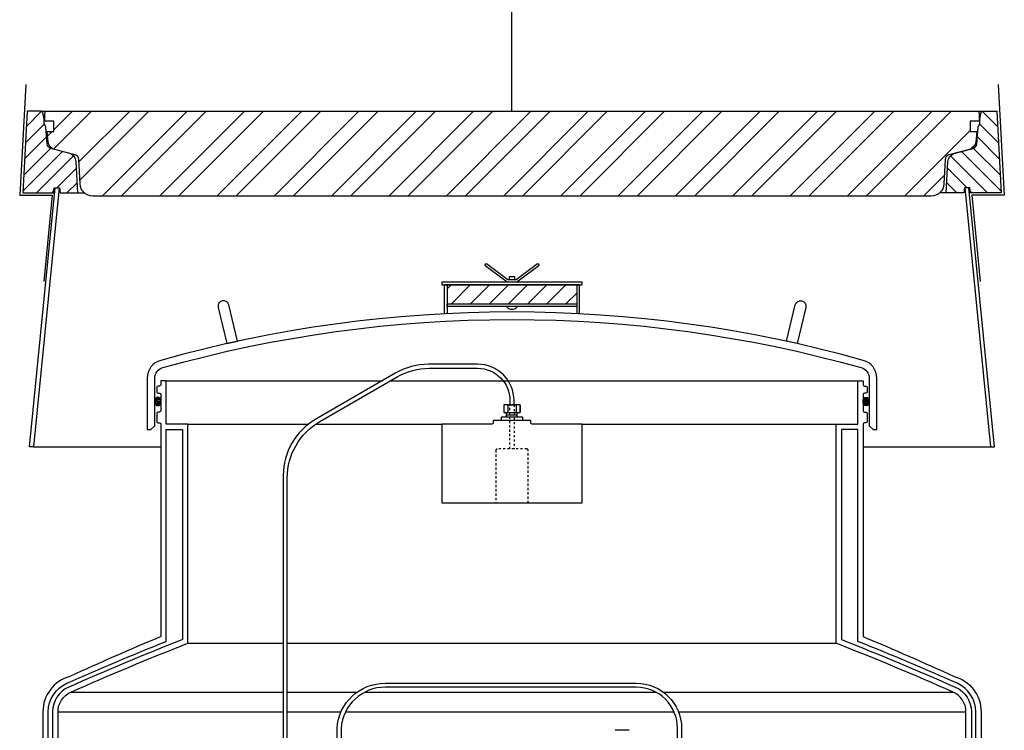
# Model space of a CAD drawing. Extents: x -169 to 2224, y 0 to 2796.
# Tile 55 of 256: x 236 to 282, y 848 to 881. Entities that reach past the tile are written whole.
import ezdxf

# ---------------------------------------------------------------- set-up
doc = ezdxf.new("R2010")
doc.units = 0
doc.header["$MEASUREMENT"] = 0
doc.linetypes.add('HIDDEN5', pattern=[0.05, 0.025, -0.025])
doc.layers.get('0').update_dxf_attribs({"color": 255, "linetype": 'CONTINUOUS'})
doc.layers.get('DEFPOINTS').update_dxf_attribs({"linetype": 'CONTINUOUS'})
for name, color, linetype in [('FRP-SUMP', 2, 'CONTINUOUS'), ('PROBE', 2, 'CONTINUOUS'), ('SUB-PUMP', 4, 'CONTINUOUS'), ('TANK-MANHOLE-40', 2, 'CONTINUOUS'), ('TANK-MANHOLE-COVER-40', 2, 'CONTINUOUS'), ('TANK-MANHOLE-COVER-HATCH-40', 252, 'CONTINUOUS'), ('TANK-MANHOLE-HATCH-40', 7, 'CONTINUOUS')]:
    doc.layers.add(name, color=color, linetype=linetype)

msp = doc.modelspace()

# ---------------------------------------------------------------- hatches: boundary and pattern name
at = {"layer": 'FRP-SUMP'}
h = msp.add_hatch(dxfattribs=at)
h.set_pattern_fill('ANSI31', scale=5, style=0)
h.set_pattern_definition([(45, (254.7829, 827.2666), (-0.441942, 0.441942), [])])
h.paths.add_polyline_path([(261.76906, 869.09664), (255.76906, 869.09664), (255.76906, 868.22164), (261.76906, 868.22164)])
h = msp.add_hatch(color=256, dxfattribs=at)
edge = h.paths.add_edge_path()
edge.add_ellipse((242.38272, 863.70276), major_axis=(0, 0.2), ratio=0.72085956, start_angle=-71.031832, end_angle=77.321789, ccw=False)
edge.add_line((242.51906, 863.76777), (242.51906, 863.63775))
edge.add_ellipse((242.38272, 863.70276), major_axis=(0, 0.2), ratio=0.72085956, start_angle=102.678211, end_angle=251.031832, ccw=False)
edge.add_line((242.24206, 863.65886), (242.24206, 863.74665))
h = msp.add_hatch(color=256, dxfattribs=at)
edge = h.paths.add_edge_path()
edge.add_ellipse((275.15541, 863.70276), major_axis=(0, 0.2), ratio=0.72085956, start_angle=282.678211, end_angle=431.031832)
edge.add_line((275.01906, 863.76777), (275.01906, 863.63775))
edge.add_ellipse((275.15541, 863.70276), major_axis=(0, 0.2), ratio=0.72085956, start_angle=108.968168, end_angle=257.321789)
edge.add_line((275.29606, 863.65886), (275.29606, 863.74665))
at = {"layer": 'TANK-MANHOLE-COVER-HATCH-40'}
h = msp.add_hatch(dxfattribs=at)
h.set_pattern_fill('ANSI32', color=256, scale=5, style=0)
h.set_pattern_definition([(45, (237.1549, 873.2131), (-1.325825, 1.325825), []), (45, (238.0388, 873.2131), (-1.325825, 1.325825), [])])
edge = h.paths.add_edge_path()
edge.add_line((278.16433, 873.21311), (239.37379, 873.21311))
edge.add_arc((239.37379, 873.80366), 0.59055, 182.999844, 270, ccw=False)
edge.add_line((238.78405, 873.77276), (238.72488, 874.90196))
edge.add_arc((238.48898, 874.8896), 0.23622, 2.999844, 75)
edge.add_line((238.55012, 875.11777), (237.5975, 875.37302))
edge.add_arc((237.6994, 875.75331), 0.3937, 186.311029, 255, ccw=False)
edge.add_line((237.30808, 875.71003), (237.25331, 876.20524))
edge.add_line((237.25331, 876.20524), (237.56827, 876.20524))
edge.add_line((237.56827, 876.20524), (237.56827, 876.67768))
edge.add_line((237.56827, 876.67768), (237.15489, 876.67768))
edge.add_line((237.15489, 876.67768), (237.15489, 877.05169))
edge.add_line((237.15489, 877.05169), (237.20603, 877.14028))
edge.add_line((237.20603, 877.14028), (280.33209, 877.14028))
edge.add_line((280.33209, 877.14028), (280.38324, 877.05169))
edge.add_line((280.38324, 877.05169), (280.38324, 876.67768))
edge.add_line((280.38324, 876.67768), (279.96985, 876.67768))
edge.add_line((279.96985, 876.67768), (279.96985, 876.20524))
edge.add_line((279.96985, 876.20524), (280.28481, 876.20524))
edge.add_line((280.28481, 876.20524), (280.23004, 875.71003))
edge.add_arc((279.83873, 875.75331), 0.3937, 285, 353.688971, ccw=False)
edge.add_line((279.94062, 875.37302), (278.98801, 875.11777))
edge.add_arc((279.04915, 874.8896), 0.23622, 105, 177.000156)
edge.add_line((278.81325, 874.90196), (278.75407, 873.77276))
edge.add_arc((278.16433, 873.80366), 0.59055, 270, 357.000156, ccw=False)
at = {"layer": 'TANK-MANHOLE-HATCH-40', "linetype": 'Continuous'}
h = msp.add_hatch(dxfattribs=at)
h.set_pattern_fill('LINE', color=256, scale=4, angle=45, style=0)
h.set_pattern_definition([(45, (-1266.1099, -108.37444), (-0.35355339, 0.35355339), [])])
h.paths.add_polyline_path([(236.32812, 877.14028), (236.9835, 877.14028, -0.36397023), (237.06104, 877.07521), (237.11552, 876.76626), (237.11552, 876.54831), (237.19426, 876.41193), (237.26385, 875.61648, 0.31529879), (237.43804, 875.4089), (238.30416, 875.17682, -0.3249197), (238.59543, 874.81714), (238.67175, 873.36075), (237.86583, 873.36075), (237.82418, 873.59697), (237.61183, 873.59697), (237.58796, 873.59697), (237.54631, 873.36075), (236.13004, 873.36075)])
h = msp.add_hatch(dxfattribs=at)
h.set_pattern_fill('LINE', color=256, scale=4, angle=135, style=0)
h.set_pattern_definition([(135, (-1266.1099, -108.37444), (-0.35355339, -0.35355339), [])])
h.paths.add_polyline_path([(281.21001, 877.14028), (280.55463, 877.14028, 0.36397023), (280.47708, 877.07521), (280.42261, 876.76626), (280.42261, 876.54831), (280.34387, 876.41193), (280.27427, 875.61648, -0.31529879), (280.10009, 875.4089), (279.23396, 875.17682, 0.3249197), (278.9427, 874.81714), (278.86637, 873.36075), (279.67229, 873.36075), (279.71394, 873.59697), (279.9263, 873.59697), (279.95016, 873.59697), (279.99182, 873.36075), (281.40808, 873.36075)])

# ---------------------------------------------------------------- linework, layer by layer
msp.add_line((258.76906, 877.14028), (258.76906, 964.04846))
at = {"layer": 'DEFPOINTS'}
for points in [[(236.27904, 878.37961), (235.98909, 873.25567), (237.49315, 873.25567), (237.11259, 869.25427)], [(281.25909, 878.37961), (281.54903, 873.25567), (280.04497, 873.25567), (280.42553, 869.25427)]]:
    msp.add_lwpolyline(points, dxfattribs=at)
at = {"layer": 'FRP-SUMP'}
for p, q in [((259.95656, 870.09664), (259.95656, 870.09664)), ((261.89406, 869.09664), (255.64406, 869.09664))]:
    msp.add_line(p, q, dxfattribs=at)
at = {"layer": 'FRP-SUMP', "color": 7, "linetype": 'Continuous'}
for p, q in [((242.76906, 864.65714), (252.76097, 864.65714)), ((253.13597, 864.65714), (274.76906, 864.65714)), ((243.76906, 862.65714), (249.35084, 862.65714)), ((249.68773, 862.65714), (255.51926, 862.65714)), ((262.01887, 862.65714), (273.76906, 862.65714)), ((243.76906, 852.51663), (248.18503, 852.51663)), ((248.37253, 852.51663), (273.76906, 852.51663)), ((238.35694, 850.25625), (248.18503, 850.25625)), ((248.37253, 850.25625), (251.60419, 850.25625)), ((251.96433, 850.25625), (265.41717, 850.25625)), ((265.76753, 850.25625), (279.18119, 850.25625)), ((237.76194, 849.34194), (248.18503, 849.34194)), ((248.37253, 849.34194), (250.85962, 849.34194)), ((251.06613, 849.34194), (266.26643, 849.34194)), ((266.46957, 849.34194), (279.77618, 849.34194))]:
    msp.add_line(p, q, dxfattribs=at)
at = {"layer": 'FRP-SUMP'}
for points in [[(258.54921, 869.22164), (257.50991, 870.00111), (257.58156, 870.09664), (257.58156, 870.09664), (258.58156, 869.34664), (258.95656, 869.34664), (259.95656, 870.09664), (260.02821, 870.00111), (258.98892, 869.22164)], [(258.89406, 869.34664), (258.89406, 869.47164), (258.64406, 869.47164), (258.64406, 869.34664)], [(255.51906, 869.09664), (262.01906, 869.09664), (262.01906, 869.22164), (255.51906, 869.22164)], [(261.76906, 868.09664), (255.76906, 868.09664), (255.76906, 868.22164), (261.76906, 868.22164)]]:
    msp.add_lwpolyline(points, close=True, dxfattribs=at)
for points in [[(255.64406, 867.76543), (255.64406, 869.09664), (255.76906, 869.09664), (255.76906, 867.7718)], [(261.89406, 867.76543), (261.89406, 869.09664), (261.76906, 869.09664), (261.76906, 867.7718)]]:
    msp.add_lwpolyline(points, dxfattribs=at)
for points in [[(245.5769, 866.38249), (246.06526, 866.49012), (245.66118, 868.17793, 0.41421356), (245.35988, 868.36291), (245.35988, 868.36291, 0.41421356), (245.1749, 868.06161)], [(271.96122, 866.38249), (271.47286, 866.49012), (271.87695, 868.17793, -0.41421356), (272.17825, 868.36291), (272.17825, 868.36291, -0.41421356), (272.36323, 868.06161)], [(274.93117, 865.2717, -0.33616492), (275.29606, 864.79029), (275.29606, 862.57664), (275.48757, 862.41595), (275.64619, 862.41595), (275.64606, 862.57664), (275.64606, 864.79029, 0.33616492), (275.02574, 865.60868, 0.13766443), (242.51239, 865.60868, 0.33616492), (241.89206, 864.79029), (241.89206, 862.57664), (241.89193, 862.41595), (242.05055, 862.41595), (242.24206, 862.57664), (242.24206, 864.79029, -0.33616492), (242.60696, 865.2717, -0.13766443)]]:
    msp.add_lwpolyline(points, format="xyb", close=True, dxfattribs=at)
for points in [[(237.76194, 835.64649), (237.76194, 849.34194, -0.29672907), (238.35694, 850.25625, -0.01067744), (243.76906, 852.51663), (243.76906, 862.65714), (242.76906, 862.65714), (242.76906, 864.65714), (242.51906, 864.65714), (242.51906, 864.48027, -0.41421356), (242.45906, 864.42027), (242.38906, 864.42027, 0.41421356), (242.32906, 864.36027), (242.32906, 864.15464, 0.41421356), (242.39156, 864.09214), (242.45406, 864.09214, -0.38676832), (242.51906, 864.02964), (242.51906, 863.27964, -0.38676832), (242.45406, 863.21714), (242.39156, 863.21714, 0.41421356), (242.32906, 863.15464), (242.32906, 862.77964, 0.41421356), (242.39156, 862.71714), (242.45906, 862.71714, -0.41421356), (242.51906, 862.65714), (242.51559, 852.82211, 0.00822165), (238.30583, 850.97961, 0.33671624), (237.06194, 849.34194), (237.06194, 835.64649)], [(279.77618, 835.64649), (279.77618, 849.34194, 0.29672907), (279.18119, 850.25625, 0.01067744), (273.76906, 852.51663), (273.76906, 862.65714), (274.76906, 862.65714), (274.76906, 864.65714), (275.01906, 864.65714), (275.01906, 864.48027, 0.41421356), (275.07906, 864.42027), (275.14906, 864.42027, -0.41421356), (275.20906, 864.36027), (275.20906, 864.15464, -0.41421356), (275.14656, 864.09214), (275.08406, 864.09214, 0.38676832), (275.01906, 864.02964), (275.01906, 863.27964, 0.38676832), (275.08406, 863.21714), (275.14656, 863.21714, -0.41421356), (275.20906, 863.15464), (275.20906, 862.77964, -0.41421356), (275.14656, 862.71714), (275.07906, 862.71714, 0.41421356), (275.01906, 862.65714), (275.02253, 852.82211, -0.00822165), (279.23229, 850.97961, -0.33671624), (280.47618, 849.34194), (280.47618, 835.64649)], [(237.31194, 835.64649), (237.31194, 849.34194, -0.29672907), (238.17469, 850.6677, -0.0090466), (242.76906, 852.60416), (242.76906, 862.40714), (243.51906, 862.40714), (243.51906, 852.68691, 0.01036772), (238.25569, 850.48483, 0.29672907), (237.51194, 849.34194), (237.51194, 835.64649)], [(280.22618, 835.64649), (280.22618, 849.34194, 0.29672907), (279.36344, 850.6677, 0.0090466), (274.76906, 852.60416), (274.76906, 862.40714), (274.01906, 862.40714), (274.01906, 852.68691, -0.01036772), (279.28244, 850.48483, -0.29672907), (280.02618, 849.34194), (280.02618, 835.64649)]]:
    msp.add_lwpolyline(points, format="xyb", dxfattribs=at)
at = {"layer": 'FRP-SUMP', "linetype": 'Continuous'}
msp.add_lwpolyline([(257.89406, 862.82691), (257.89406, 862.71964, -0.41421356), (257.83156, 862.65714), (255.51926, 862.65714), (255.51926, 859.00714), (262.01887, 859.00714), (262.01887, 862.65714), (259.70656, 862.65714, -0.41421356), (259.64406, 862.71964), (259.64406, 862.82691)], format="xyb", close=True, dxfattribs=at)
at = {"layer": 'FRP-SUMP'}
msp.add_arc((258.76906, 868.28414), 0.3125, 216.869898, 323.130102, dxfattribs=at)
at = {"layer": 'FRP-SUMP', "extrusion": (0, 0, -1)}
msp.add_ellipse((242.38272, 863.70276), major_axis=(0, 0.2), ratio=0.72085956, dxfattribs=at)
at = {"layer": 'FRP-SUMP'}
msp.add_ellipse((275.15541, 863.70276), major_axis=(0, 0.2), ratio=0.72085956, dxfattribs=at)
at = {"layer": 'PROBE'}
for p, q in [((258.51959, 862.98855), (258.51959, 863.19977)), ((259.00844, 862.98855), (259.00844, 863.19977))]:
    msp.add_line(p, q, dxfattribs=at)
at = {"layer": 'PROBE', "color": 7}
msp.add_line((258.51959, 863.09416), (259.00844, 863.09416), dxfattribs=at)
at = {"layer": 'PROBE'}
for points in [[(258.86281, 863.54996), (258.86281, 863.54996), (258.86281, 863.74079, 0.41421356), (257.17531, 865.42829), (254.90049, 865.42829, 0.1316525), (253.40049, 865.02637), (249.68503, 862.88125, 0.26794919), (248.18503, 860.28317), (248.18503, 844.46083), (248.37253, 844.46083), (248.37253, 860.17492, -0.26794919), (249.87253, 862.773), (253.45073, 864.83887, -0.1316525), (254.95073, 865.24079), (257.17531, 865.24079, -0.41421356), (258.67531, 863.74079), (258.67531, 863.54996)], [(250.67531, 844.46083), (250.67531, 848.57324, -0.40047434), (252.91042, 850.66699), (264.52204, 850.66699, -0.41421356), (266.61579, 848.57324), (266.61579, 847.23135), (266.42829, 847.23135), (266.42829, 848.57324, 0.41421356), (264.52204, 850.47949), (252.91042, 850.47949, 0.39914995), (250.86281, 848.57324), (250.86281, 844.46083)]]:
    msp.add_lwpolyline(points, format="xyb", close=True, dxfattribs=at)
at = {"layer": 'PROBE', "color": 7}
for points in [[(258.4201, 863.54996, 0.41421356), (258.38885, 863.51871), (258.38885, 863.23102, 0.41421356), (258.4201, 863.19977)], [(258.54771, 863.54996, -0.41421356), (258.57896, 863.51871), (258.57896, 863.23102, -0.41421356), (258.54771, 863.19977)], [(258.61021, 863.54996, 0.41421356), (258.57896, 863.51871), (258.57896, 863.23102, 0.41421356), (258.61021, 863.19977)], [(258.92792, 863.54996, -0.41421356), (258.95917, 863.51871), (258.95917, 863.23102, -0.41421356), (258.92792, 863.19977)], [(258.99042, 863.54996, 0.41421356), (258.95917, 863.51871), (258.95917, 863.23102, 0.41421356), (258.99042, 863.19977)], [(259.11803, 863.54996, -0.41421356), (259.14928, 863.51871), (259.14928, 863.23102, -0.41421356), (259.11803, 863.19977)]]:
    msp.add_lwpolyline(points, format="xyb", dxfattribs=at)
at = {"layer": 'PROBE'}
msp.add_lwpolyline([(259.14928, 863.54996), (258.38885, 863.54996), (258.38885, 863.19977), (259.14928, 863.19977)], close=True, dxfattribs=at)
at = {"layer": 'PROBE', "color": 7, "linetype": 'HIDDEN5'}
msp.add_lwpolyline([(258.86281, 863.54996), (258.86281, 861.50714), (258.67531, 861.50714), (258.67531, 863.54996)], close=True, dxfattribs=at)
at = {"layer": 'PROBE'}
msp.add_lwpolyline([(258.27727, 862.83105), (258.27727, 862.98855), (259.26086, 862.98855), (259.26086, 862.82691)], dxfattribs=at)
at = {"layer": 'PROBE', "color": 7, "linetype": 'HIDDEN5'}
msp.add_lwpolyline([(259.51906, 859.00714), (259.51906, 861.44464, 0.41421356), (259.45656, 861.50714), (258.08156, 861.50714, 0.41421356), (258.01906, 861.44464), (258.01906, 859.00714), (259.51906, 859.00714)], format="xyb", dxfattribs=at)
at = {"layer": 'PROBE', "linetype": 'Continuous'}
msp.add_arc((259.11803, 863.23102), 0.03125, 270, 360, dxfattribs=at)
at = {"layer": 'SUB-PUMP', "color": 2, "linetype": 'Continuous'}
msp.add_line((264.18812, 848.48653), (263.5386, 848.48653), dxfattribs=at)
at = {"layer": 'TANK-MANHOLE-40', "color": 7}
for p, q in [((236.9835, 877.14028), (280.55463, 877.14028)), ((238.67175, 873.36075), (238.98318, 873.36075)), ((278.86637, 873.36075), (278.55494, 873.36075))]:
    msp.add_line(p, q, dxfattribs=at)
at = {"layer": 'TANK-MANHOLE-40', "color": 7, "linetype": 'Continuous'}
for p, q in [((236.62844, 861.60903), (242.5187, 861.60903)), ((275.01943, 861.60903), (280.90969, 861.60903))]:
    msp.add_line(p, q, dxfattribs=at)
at = {"layer": 'TANK-MANHOLE-40', "linetype": 'Continuous'}
for points in [[(237.82418, 873.59697), (237.86583, 873.36075), (238.67175, 873.36075), (238.59543, 874.81714, 0.3249197), (238.30416, 875.17682), (237.43804, 875.4089, -0.31529879), (237.26385, 875.61648), (237.19426, 876.41193), (237.11552, 876.54831), (237.11552, 876.76626), (237.06104, 877.07521, 0.36397023), (236.9835, 877.14028), (236.32812, 877.14028), (236.13004, 873.36075), (237.54631, 873.36075), (237.58796, 873.59697)], [(279.71394, 873.59697), (279.67229, 873.36075), (278.86637, 873.36075), (278.9427, 874.81714, -0.3249197), (279.23396, 875.17682), (280.10009, 875.4089, 0.31529879), (280.27427, 875.61648), (280.34387, 876.41193), (280.42261, 876.54831), (280.42261, 876.76626), (280.47708, 877.07521, -0.36397023), (280.55463, 877.14028), (281.21001, 877.14028), (281.40808, 873.36075), (279.99182, 873.36075), (279.95016, 873.59697)]]:
    msp.add_lwpolyline(points, format="xyb", close=True, dxfattribs=at)
for points in [[(237.81594, 873.59697), (236.62844, 861.60903), (236.43995, 861.60903), (237.62745, 873.59697)], [(279.72219, 873.59697), (280.90969, 861.60903), (281.09817, 861.60903), (279.91067, 873.59697)]]:
    msp.add_lwpolyline(points, close=True, dxfattribs=at)
at = {"layer": 'TANK-MANHOLE-COVER-40', "linetype": 'Continuous'}
msp.add_lwpolyline([(278.16433, 873.21311), (239.37379, 873.21311, -0.39896034), (238.78405, 873.77276), (238.72488, 874.90196, 0.32492045), (238.55012, 875.11777), (237.5975, 875.37302, -0.30902091), (237.30808, 875.71003), (237.25331, 876.20524), (237.56827, 876.20524), (237.56827, 876.67768), (237.15489, 876.67768), (237.15489, 877.05169), (237.20603, 877.14028), (280.33209, 877.14028), (280.38324, 877.05169), (280.38324, 876.67768), (279.96985, 876.67768), (279.96985, 876.20524), (280.28481, 876.20524), (280.23004, 875.71003, -0.30902091), (279.94062, 875.37302), (278.98801, 875.11777, 0.32492045), (278.81325, 874.90196), (278.75407, 873.77276, -0.39896034)], format="xyb", close=True, dxfattribs=at)

doc.saveas('drawing.dxf')
